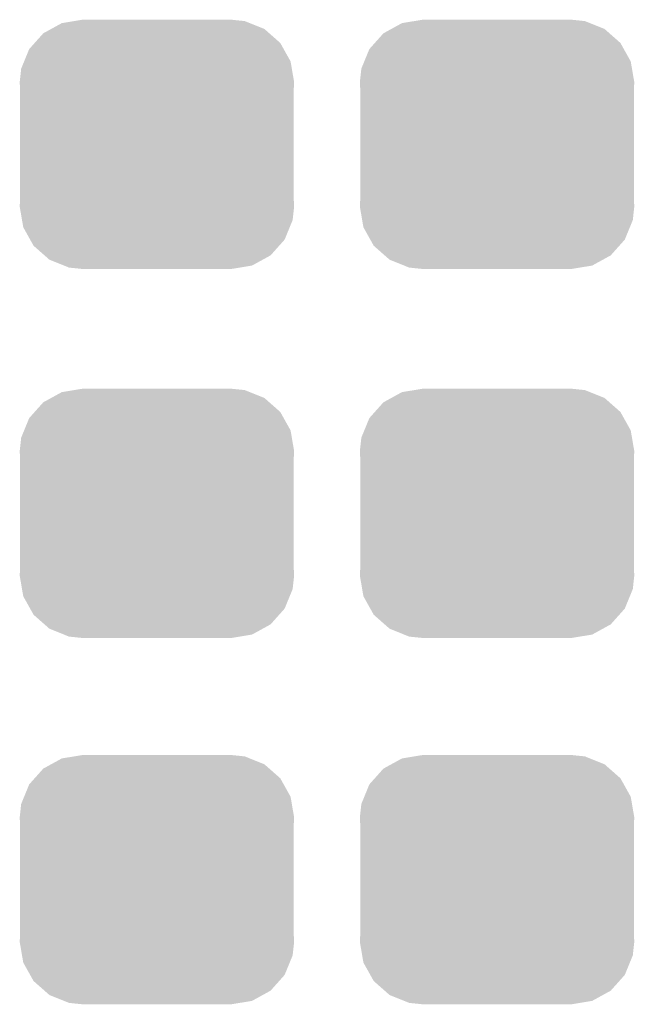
# Model space of a CAD drawing. Extents: x -1.3 to 24.2, y -3.9 to 53.4.
# Tile 16 of 42: x 16.6 to 18.3, y 8.4 to 11.1. Entities that reach past the tile are written whole.
import ezdxf

# ---------------------------------------------------------------- set-up
doc = ezdxf.new("R2010")
doc.units = 0
doc.layers.get('0').update_dxf_attribs({"linetype": 'CONTINUOUS'})
doc.layers.add('NFC_4_CLICK_V100_GTS', color=8, linetype='CONTINUOUS')

# ---------------------------------------------------------------- blocks, each defined once
blk = doc.blocks.new('CUSTOM_41')
for points in [[(-0.298526, 0.325596), (-0.268438, 0.342124), (0.30335, 0.325596), (0.2622, 0.342124)], [(-0.268438, 0.342124), (-0.233628, 0.347838), (0.2622, 0.342124), (0.247972, 0.347838)], [(-0.233628, 0.347838), (-0.20955, 0.35179), (0.247972, 0.347838), (0.20955, 0.35179)], [(-0.34504, 0.286174), (-0.320744, 0.31339), (0.348152, 0.286174), (0.317222, 0.31339)], [(-0.320744, 0.31339), (-0.298526, 0.325596), (0.317222, 0.31339), (0.30335, 0.325596)], [(-0.360486, 0.26887), (-0.34504, 0.286174), (0.357822, 0.26887), (0.348152, 0.286174)], [(-0.37475, 0.234078), (-0.360486, 0.26887), (0.377262, 0.234078), (0.357822, 0.26887)], [(-0.383124, 0.213652), (-0.37475, 0.234078), (0.380766, 0.213652), (0.377262, 0.234078)], [(-0.38735, 0.17526), (-0.383124, 0.213652), (0.38735, 0.17526), (0.380766, 0.213652)], [(-0.38608, 0.154124), (-0.38735, 0.17526), (0.38608, 0.154124), (0.38735, 0.17526)], [(-0.38608, -0.154124), (-0.38608, 0.154124), (0.38608, -0.154124), (0.38608, 0.154124)], [(-0.38735, -0.17526), (-0.38608, -0.154124), (0.38735, -0.17526), (0.38608, -0.154124)], [(-0.380764, -0.213652), (-0.38735, -0.17526), (0.383124, -0.213652), (0.38735, -0.17526)], [(-0.377262, -0.234078), (-0.380764, -0.213652), (0.374748, -0.234078), (0.383124, -0.213652)], [(-0.35782, -0.26887), (-0.377262, -0.234078), (0.360486, -0.26887), (0.374748, -0.234078)], [(-0.348152, -0.286174), (-0.35782, -0.26887), (0.345038, -0.286174), (0.360486, -0.26887)], [(-0.31722, -0.31339), (-0.348152, -0.286174), (0.320744, -0.31339), (0.345038, -0.286174)], [(-0.30335, -0.325596), (-0.31722, -0.31339), (0.298524, -0.325596), (0.320744, -0.31339)], [(-0.262198, -0.342124), (-0.30335, -0.325596), (0.268438, -0.342124), (0.298524, -0.325596)], [(-0.247972, -0.347838), (-0.262198, -0.342124), (0.233626, -0.347838), (0.268438, -0.342124)], [(-0.20955, -0.35179), (-0.247972, -0.347838), (0.20955, -0.35179), (0.233626, -0.347838)]]:
    blk.add_solid(points)

msp = doc.modelspace()

# ---------------------------------------------------------------- block references
at = {"layer": 'NFC_4_CLICK_V100_GTS'}
for p in [(16.95196, 10.795), (17.91208, 10.795), (16.95196, 9.7536), (17.91208, 9.7536), (16.95196, 8.71982), (17.91208, 8.71982)]:
    msp.add_blockref('CUSTOM_41', p, dxfattribs=at)

doc.saveas('drawing.dxf')
